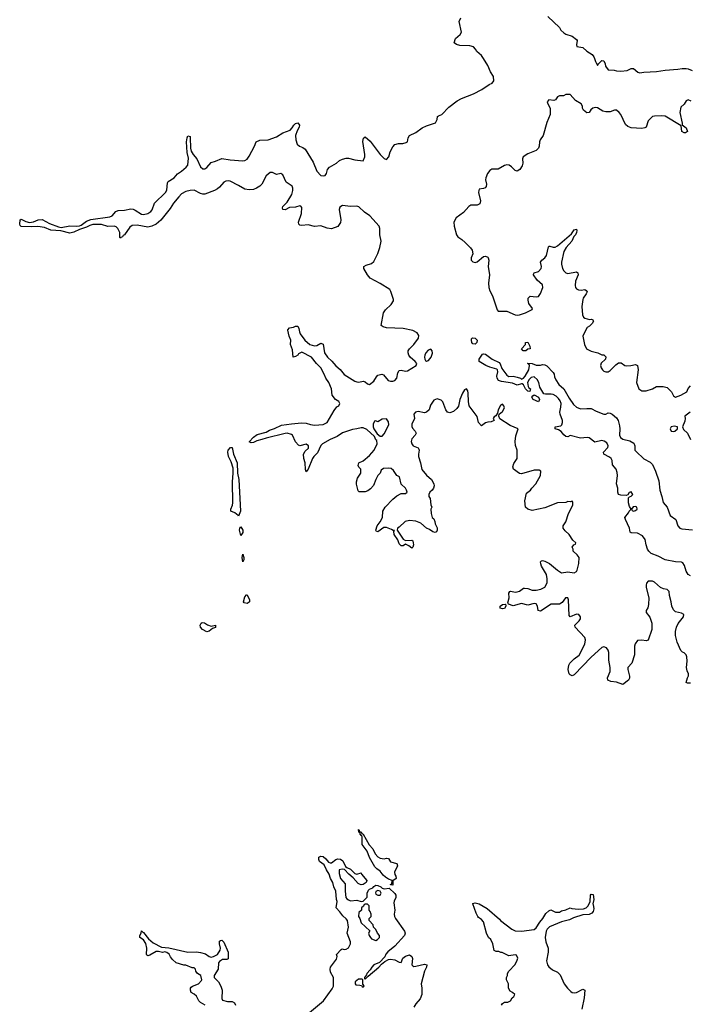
# Model space of a CAD drawing. Header units: inches. Extents: x 2396598 to 2566999, y 262085 to 451979.
# Tile 201 of 256: x 2483196 to 2489540, y 381037 to 390368. Entities that reach past the tile are written whole.
import ezdxf

# ---------------------------------------------------------------- set-up
doc = ezdxf.new("R2010")
doc.units = ezdxf.units.IN
doc.header["$MEASUREMENT"] = 0
doc.layers.add('C4388', color=7, linetype='Continuous')
doc.layers.add('C4389', color=7, linetype='Continuous')

msp = doc.modelspace()

# ---------------------------------------------------------------- linework, layer by layer
at = {"layer": 'C4388', "color": 5}
for points, elevation in [([(2489550, 384081.2), (2489521.2, 384081.2), (2489510, 384086), (2489521.6, 384130), (2489532, 384150), (2489533.2, 384170), (2489518.9, 384198.9), (2489512.3, 384230), (2489520.7, 384290), (2489516.2, 384330), (2489509, 384350), (2489490, 384369), (2489474.6, 384374.6), (2489458, 384390), (2489424, 384470), (2489408.9, 384531.1), (2489408.7, 384570), (2489417.2, 384610), (2489434.2, 384645.8), (2489484, 384710), (2489488, 384730), (2489464.7, 384744.7), (2489410, 384757.2), (2489390, 384774), (2489374, 384810), (2489369.3, 384850.7), (2489351.8, 384910), (2489349.3, 384949.3), (2489340.2, 384960.2), (2489330, 384969), (2489295.1, 384975.1), (2489266, 384986), (2489210, 385038), (2489190, 385046), (2489150, 385046), (2489132.7, 385027.3), (2489132, 385010), (2489132, 384988), (2489157.3, 384890), (2489154.4, 384825.6), (2489145.4, 384794.6), (2489132, 384770), (2489132, 384750), (2489166.4, 384706.4), (2489184.7, 384650), (2489184.7, 384590), (2489150, 384488), (2489130, 384482), (2489090, 384489), (2489050, 384484), (2489026.2, 384453.8), (2489020.7, 384430), (2489019.1, 384350), (2488996, 384270), (2488958.8, 384230), (2488958.8, 384210), (2488972.5, 384147.5), (2488973, 384127), (2488964.7, 384110), (2488910, 384068.7), (2488850, 384089.3), (2488796.5, 384096.5), (2488769.3, 384109.3), (2488765.2, 384130), (2488789.2, 384190), (2488789.2, 384230), (2488778.6, 384298.6), (2488778, 384370), (2488771.9, 384391.9), (2488754.8, 384414.8), (2488730, 384424), (2488710, 384417.2), (2488610, 384327), (2488450, 384159.3), (2488430, 384149.4), (2488410, 384159), (2488401.2, 384170), (2488392.7, 384210), (2488398, 384250), (2488409.3, 384270), (2488449.4, 384310), (2488494.8, 384345.2), (2488549.5, 384450), (2488557, 384490), (2488550, 384514), (2488457.2, 384610), (2488454, 384630), (2488497.2, 384670), (2488509.2, 384690), (2488509.2, 384710), (2488494, 384730), (2488470, 384735.1), (2488410, 384708), (2488402.7, 384722.7), (2488394.7, 384870), (2488390, 384888.7), (2488367.7, 384890), (2488335.1, 384844.9), (2488310.3, 384829.7), (2488230, 384829.6), (2488130, 384762), (2488109.2, 384770), (2488100.9, 384810), (2488090, 384831.8), (2488070, 384835.6), (2488010, 384819.6), (2487950, 384834.3), (2487870, 384813), (2487826, 384830), (2487822, 384842), (2487831.6, 384890), (2487830, 384934), (2487838, 384950), (2487850, 384952.7), (2487890, 384943.1), (2487910, 384944.9), (2487930, 384952.7), (2487970, 384980.5), (2487978.9, 384981.1), (2488010, 384976.4), (2488050, 384962), (2488090, 384962.3), (2488134, 384970), (2488171.8, 384990), (2488194.5, 385030), (2488194.5, 385070), (2488187, 385110), (2488139.5, 385190), (2488132.3, 385210), (2488129.5, 385230.5), (2488140.2, 385239.8), (2488150, 385242.8), (2488170, 385236.3), (2488215.3, 385215.3), (2488290, 385150.7), (2488330, 385127.3), (2488390, 385134.8), (2488450, 385126), (2488470, 385137.3), (2488478.4, 385150), (2488494.2, 385214.2), (2488495.1, 385270), (2488478, 385298), (2488438, 385330), (2488438, 385350), (2488428.7, 385370), (2488447.3, 385392.7), (2488462, 385398), (2488466, 385410), (2488436.4, 385436.4), (2488402, 385490), (2488363.7, 385523.7), (2488344, 385550), (2488344, 385570), (2488369, 385610), (2488395.3, 385690), (2488430, 385754), (2488435.3, 385770), (2488435.3, 385795.3), (2488430, 385806), (2488410, 385798), (2488390, 385802), (2488370, 385794), (2488290, 385789), (2488170, 385741.2), (2488050, 385717), (2488009.6, 385729.6), (2487987.5, 385747.5), (2487981.2, 385810), (2487998, 385882), (2488035.3, 385910), (2488048, 385930), (2488085.2, 385970), (2488129, 386050), (2488134, 386090), (2488118, 386098), (2488070, 386099.3), (2487950, 386065.2), (2487930, 386069), (2487875.3, 386110), (2487869.2, 386130), (2487876.5, 386163.5), (2487908.7, 386210), (2487909, 386290), (2487894, 386334), (2487889.4, 386370), (2487896.2, 386423.8), (2487918, 386490), (2487842, 386522), (2487744.7, 386584.7), (2487735.3, 386610), (2487738, 386630), (2487770, 386654.8), (2487789.3, 386690), (2487782.7, 386710), (2487770, 386725.2), (2487750, 386712.7), (2487728.2, 386670), (2487722, 386638), (2487705.4, 386614.6), (2487690, 386606), (2487682, 386590), (2487691.3, 386568.7), (2487663.6, 386556.4), (2487630, 386555.3), (2487610, 386548.7), (2487570, 386518), (2487544, 386550), (2487528.9, 386608.9), (2487455.3, 386710), (2487448.7, 386750), (2487445.1, 386830), (2487440.9, 386850), (2487430, 386869), (2487410, 386861.2), (2487390.6, 386830), (2487364.9, 386770), (2487354, 386706), (2487337.3, 386682.7), (2487306.4, 386653.6), (2487270, 386642), (2487250, 386648.7), (2487232.1, 386672.1), (2487206.2, 386746.2), (2487190, 386762.7), (2487150, 386774), (2487118.8, 386761.2), (2487086.4, 386713.6), (2487074.8, 386670), (2487050.5, 386649.5), (2487030, 386642.7), (2486970, 386655.1), (2486947.3, 386650), (2486930.6, 386630), (2486936.3, 386590), (2486910, 386535.3), (2486910, 386514), (2486918, 386498), (2486942.8, 386470), (2486951, 386450), (2486942.8, 386430), (2486910, 386397.2), (2486904.9, 386370), (2486910, 386347.3), (2486924.9, 386330), (2486970.5, 386310.5), (2486978, 386298), (2486980.7, 386290), (2486972.7, 386250), (2486974, 386230), (2486994, 386170), (2487004.4, 386104.4), (2487050.3, 386050.3), (2487098.8, 386010), (2487118.8, 385970), (2487122.8, 385950), (2487116, 385930), (2487104.7, 385910), (2487081, 385890), (2487071, 385870), (2487071.1, 385851.1), (2487084.7, 385830), (2487091.6, 385771.6), (2487102, 385750), (2487092, 385730), (2487094, 385690), (2487104.7, 385650), (2487118, 385638), (2487130, 385614), (2487131.3, 385590), (2487150, 385554), (2487151, 385530), (2487144.7, 385515.3), (2487131.3, 385508.7), (2487110, 385515.3), (2487078, 385538), (2487050, 385548.7), (2486996.3, 385596.3), (2486950, 385614.5), (2486890, 385621.2), (2486847.5, 385612.5), (2486790, 385558), (2486774, 385550), (2486772, 385530), (2486830, 385444.7), (2486851.6, 385431.6), (2486910, 385436), (2486922, 385430), (2486926, 385390), (2486921, 385370), (2486910, 385359), (2486882, 385382), (2486850, 385398), (2486830, 385381.2), (2486810, 385382.7), (2486790, 385401.2), (2486778, 385438), (2486745.1, 385490), (2486742, 385518), (2486746, 385526), (2486734, 385526), (2486718, 385538), (2486670, 385557), (2486645.1, 385554.9), (2486590, 385514), (2486576.4, 385516.4), (2486569.3, 385529.3), (2486582.7, 385570), (2486611.7, 385608.3), (2486632.7, 385650), (2486635.3, 385710), (2486659, 385750), (2486730, 385822.8), (2486770, 385854.8), (2486810, 385878), (2486850, 385878), (2486868, 385890), (2486862, 385910), (2486850, 385928), (2486810, 385966), (2486794.6, 386034.6), (2486770, 386048), (2486736.5, 386096.5), (2486714, 386114), (2486690, 386118), (2486643.6, 386116.4), (2486622, 386098), (2486611, 386070), (2486590, 386049), (2486568.7, 386011.3), (2486546.4, 385953.6), (2486518, 385922), (2486495.3, 385904.7), (2486470, 385894), (2486413.6, 385893.6), (2486403.2, 385903.2), (2486385.4, 385965.4), (2486386.6, 385990), (2486397.6, 386022.4), (2486428.7, 386070), (2486428, 386108), (2486410, 386126), (2486403.1, 386143.1), (2486408, 386170), (2486450, 386186), (2486510, 386237.3), (2486554.5, 386290), (2486582, 386350), (2486579, 386379), (2486570, 386388), (2486557.2, 386417.2), (2486485.6, 386485.6), (2486450, 386501.2), (2486430, 386501.2), (2486390, 386489.3), (2486350, 386484), (2486254, 386454), (2486203.4, 386416.6), (2486138.8, 386390), (2486064, 386350), (2486050, 386333.2), (2486017.1, 386262.9), (2485984, 386230), (2485970, 386209), (2485930, 386109), (2485910, 386082), (2485904.5, 386104.5), (2485902, 386170), (2485888.6, 386210), (2485885.1, 386250), (2485901.3, 386278.7), (2485931, 386309), (2485931.2, 386331.2), (2485910, 386346), (2485850, 386329.3), (2485836, 386336), (2485810, 386368.7), (2485780.9, 386430), (2485770, 386436.3), (2485730, 386448.2), (2485710, 386445.1), (2485530, 386403.5), (2485490, 386388.5), (2485442.2, 386377.8), (2485410, 386361.6), (2485390, 386357.2), (2485370, 386368), (2485410, 386410.4), (2485444.2, 386435.8), (2485530, 386460.4), (2485561.2, 386478.8), (2485610, 386493.1), (2485675.7, 386524.3), (2485770, 386539.5), (2485866.8, 386546.8), (2485910, 386546), (2485950.7, 386530.7), (2485990, 386524), (2486070, 386531.3), (2486110, 386551.3), (2486175.1, 386664.9), (2486200.9, 386699.1), (2486218, 386710), (2486228, 386730), (2486218, 386750), (2486189.3, 386769.3), (2486155.3, 386810), (2486149, 386870), (2486125.2, 386930), (2486096, 386970), (2486081.2, 387010), (2486049, 387070), (2486008.7, 387110), (2485962, 387170), (2485870, 387218), (2485838.8, 387201.2), (2485830, 387188.7), (2485810, 387175.3), (2485786, 387170), (2485779, 387241), (2485762, 387290), (2485765.2, 387330), (2485747.8, 387367.8), (2485735.3, 387424.7), (2485735.3, 387430), (2485752.9, 387447.1), (2485790, 387454.4), (2485810, 387464), (2485830, 387464.7), (2485842, 387442), (2485845.5, 387410), (2485854, 387390), (2485897.3, 387330), (2485944.7, 387290), (2485990, 387277.3), (2486010, 387280.7), (2486050, 387302.8), (2486070, 387292), (2486082.4, 387210), (2486112.2, 387170), (2486152.1, 387132), (2486190, 387087.2), (2486232.3, 387052.3), (2486270, 387006.7), (2486370, 386943.8), (2486390, 386936.3), (2486410, 386933.4), (2486450, 386942.8), (2486470, 386936), (2486490, 386916), (2486510, 386910.7), (2486550, 386941.6), (2486575.8, 386984.2), (2486590, 386999.1), (2486627.7, 387007.7), (2486641.1, 387001.1), (2486686.7, 386950), (2486710, 386942.4), (2486730, 386942.4), (2486750.6, 386949.4), (2486768.3, 386970), (2486777.4, 387022.6), (2486790, 387043), (2486810, 387046.7), (2486850, 387037.6), (2486870, 387041.3), (2486953.2, 387090), (2486957.2, 387110), (2486941.2, 387130), (2486896, 387170), (2486884, 387190), (2486877.2, 387210), (2486877.2, 387230), (2486888.7, 387250), (2486929.1, 387290.9), (2486975.3, 387350), (2486976.4, 387376.4), (2486960.4, 387400.4), (2486922, 387422), (2486830, 387442.7), (2486669.5, 387449.5), (2486638, 387458), (2486622, 387470), (2486641.2, 387590), (2486661.2, 387618.8), (2486714, 387670), (2486736.5, 387703.5), (2486738, 387718), (2486712.9, 387792.9), (2486702, 387810), (2486609.6, 387869.6), (2486517.5, 387917.5), (2486489.6, 387949.6), (2486456, 388010), (2486455.3, 388030), (2486478, 388042), (2486530, 388058.8), (2486550, 388078), (2486590, 388152), (2486609.3, 388210), (2486621.2, 388270), (2486609, 388330), (2486608.4, 388388.4), (2486602, 388410), (2486514, 388510), (2486464, 388544), (2486410, 388594.5), (2486390, 388602), (2486330, 388598), (2486252.8, 388607.2), (2486230, 388592.3), (2486223.8, 388570), (2486239.1, 388470), (2486234.6, 388445.4), (2486210, 388409.3), (2486150, 388386), (2486110, 388392.3), (2486050, 388415.6), (2485990, 388407), (2485930, 388423.6), (2485870, 388419.3), (2485850, 388422), (2485842, 388430), (2485837.2, 388450), (2485864.5, 388530), (2485869.2, 388589.2), (2485860.2, 388600.2), (2485850, 388605.2), (2485807.5, 388592.5), (2485751.8, 388588.2), (2485710, 388567.3), (2485689.6, 388569.6), (2485684.8, 388584.8), (2485690, 388597.3), (2485730, 388639.3), (2485774.4, 388710), (2485784.8, 388750), (2485783.9, 388770), (2485775.8, 388790), (2485721.6, 388830), (2485690, 388898), (2485670, 388909.5), (2485630, 388900.9), (2485590, 388921.2), (2485570, 388919.3), (2485532.3, 388887.7), (2485488.8, 388810), (2485470.3, 388790), (2485440.4, 388770), (2485410, 388758), (2485370, 388755), (2485330, 388761.8), (2485270, 388798.4), (2485190, 388836.4), (2485170, 388839.8), (2485150, 388838), (2485130, 388829.7), (2485090, 388781.6), (2485070, 388766), (2485040.7, 388750), (2484950, 388715.1), (2484930, 388713.6), (2484910, 388720.5), (2484850, 388751.1), (2484811, 388751), (2484770, 388739.3), (2484730, 388716.8), (2484702.6, 388690), (2484651.8, 388630), (2484622.4, 388577.6), (2484533, 388467), (2484488.7, 388431.3), (2484449, 388411), (2484410, 388401.3), (2484310, 388421.1), (2484262, 388418), (2484239.1, 388400.9), (2484190, 388329.5), (2484177.5, 388322.5), (2484170, 388309.3), (2484154.8, 388305.2), (2484150, 388298), (2484145.6, 388305.6), (2484143.7, 388350), (2484126.6, 388390), (2484110, 388406.6), (2484090, 388412.8), (2484030, 388409.7), (2483970, 388426.9), (2483890, 388427.4), (2483861.2, 388418.8), (2483830, 388401), (2483761.6, 388378.4), (2483710, 388353.3), (2483670, 388344.2), (2483586.1, 388366.1), (2483490, 388374), (2483430, 388398), (2483368.4, 388408.4), (2483310, 388404.5), (2483209.4, 388409.4), (2483199, 388419), (2483196, 388430), (2483201.2, 388470), (2483210, 388478.8), (2483255.3, 388455.3), (2483290, 388447.7), (2483327, 388453), (2483370, 388471.7), (2483410, 388473.1), (2483477.4, 388437.4), (2483565.1, 388405.1), (2483590, 388400.3), (2483670, 388416.1), (2483730, 388412.3), (2483763.9, 388416.1), (2483778.2, 388421.8), (2483830, 388459.5), (2483870, 388475.8), (2484050, 388499.5), (2484072.3, 388510), (2484105.2, 388550), (2484130, 388558.7), (2484190, 388561.8), (2484250, 388574.6), (2484270, 388571.8), (2484290, 388562.6), (2484350, 388524.5), (2484370, 388522.2), (2484410, 388532.9), (2484438.7, 388550), (2484450, 388565.5), (2484472.3, 388630), (2484577.6, 388730), (2484588.5, 388751.5), (2484597.7, 388822.3), (2484604, 388836), (2484660.9, 388870), (2484690, 388907.7), (2484727.9, 388932.1), (2484772.7, 388970), (2484789.4, 388990), (2484794.6, 389054.6), (2484783.5, 389110), (2484776.2, 389210), (2484782, 389250), (2484790, 389266), (2484810, 389262), (2484812.2, 389252.2), (2484814, 389150), (2484821.4, 389121.4), (2484839.5, 389090), (2484874.4, 389050), (2484910, 388974.8), (2484930, 388956.3), (2484950, 388955.5), (2484970, 388968.4), (2485010, 389015.5), (2485050, 389027.4), (2485110, 389054), (2485190, 389041.2), (2485310, 389030.3), (2485330, 389033.1), (2485350, 389047.7), (2485370, 389075.3), (2485422, 389170), (2485435.6, 389210), (2485472.4, 389227.6), (2485550, 389229.3), (2485630, 389258.9), (2485690, 389296.9), (2485757.2, 389322.7), (2485776.6, 389343.4), (2485792.7, 389370), (2485810, 389384.9), (2485830, 389390.5), (2485847.7, 389370), (2485843.8, 389350), (2485825.5, 389314.5), (2485810.3, 389270), (2485812.3, 389230), (2485824.2, 389190), (2485845.3, 389170), (2485877.1, 389157.1), (2485900, 389140), (2485976.5, 389016.5), (2486010, 388933), (2486050, 388890.5), (2486070, 388887), (2486090, 388890.8), (2486103.7, 388910), (2486113.2, 388950), (2486129.5, 388970.5), (2486198, 389010), (2486224.7, 389035.3), (2486253.6, 389046.4), (2486290, 389056), (2486310, 389056), (2486370, 389041), (2486450, 389032), (2486465.2, 389070), (2486465.2, 389090), (2486447.2, 389212.8), (2486453.6, 389246.4), (2486470, 389258), (2486517.2, 389217.2), (2486610, 389091), (2486650, 389051.3), (2486670, 389044.7), (2486692.9, 389067.1), (2486705.6, 389114.4), (2486730, 389162), (2486750, 389184.7), (2486785.6, 389194.4), (2486824.7, 389195.3), (2486857.2, 389202.8), (2486869, 389211), (2486877.2, 389250), (2486889.5, 389270.5), (2486950, 389298.8), (2487010, 389342.8), (2487050, 389362.8), (2487134, 389390), (2487150, 389422), (2487155.3, 389450), (2487162.7, 389457.3), (2487195.3, 389470), (2487262, 389538), (2487340.8, 389599.2), (2487380.1, 389619.9), (2487494.2, 389665.8), (2487572.9, 389707.1), (2487644.7, 389755.3), (2487673.6, 389766.4), (2487688, 389790), (2487686, 389830), (2487655.5, 389875.5), (2487630, 389935.1), (2487588.7, 390000)], 40), ([(2488641, 390000), (2488650, 389972), (2488670, 389934), (2488678, 389950), (2488710, 389981), (2488730, 389978), (2488744, 389950), (2488746.4, 389926.4), (2488771.6, 389891.6), (2488828.9, 389891.1), (2488850, 389882.8), (2488890, 389878.8), (2488952.3, 389887.7), (2488990, 389904.7), (2489010, 389904.7), (2489051.1, 389871.1), (2489070, 389864.7), (2489110, 389871.3), (2489230, 389878), (2489310, 389891), (2489430, 389898.8), (2489473.6, 389906.4), (2489510, 389906.8), (2489530, 389902.8), (2489566.4, 389886.4)], 40), ([(2489556.4, 389596.4), (2489530, 389608), (2489510, 389598), (2489490, 389568), (2489460.7, 389539.3), (2489450.7, 389490), (2489471.1, 389388.9), (2489471.1, 389371.1), (2489510, 389342), (2489522, 389310), (2489503.6, 389296.4), (2489490, 389295.3), (2489468.7, 389310), (2489462, 389362), (2489310, 389454.5), (2489277.5, 389457.5), (2489210, 389454.5), (2489190, 389449.3), (2489150.8, 389410), (2489130.8, 389350), (2489118, 389342), (2489090, 389336.2), (2488990, 389343.7), (2488955.9, 389355.9), (2488934.9, 389374.9), (2488890, 389469), (2488875.1, 389490), (2488850, 389509.3), (2488830, 389511.5), (2488790, 389496.2), (2488750, 389493.6), (2488721.4, 389501.5), (2488670, 389532.6), (2488650, 389535.8), (2488626, 389530), (2488605.8, 389514.2), (2488590, 389488), (2488570, 389486), (2488538, 389510), (2488528, 389530), (2488528, 389550), (2488515.3, 389570), (2488463.1, 389603.1), (2488410, 389658), (2488370, 389658), (2488347.3, 389647.3), (2488310, 389646), (2488290, 389638), (2488271.1, 389608.9), (2488256.9, 389603.1), (2488210, 389609.2), (2488194, 389590), (2488199.1, 389570), (2488222, 389530), (2488221.3, 389470), (2488190, 389393.2), (2488155.5, 389270), (2488127.1, 389230), (2488119.1, 389210), (2488116.5, 389170), (2488110, 389149.5), (2488090.2, 389129.8), (2488010, 389098.5), (2487967.3, 389070), (2487960.5, 389050), (2487962, 389010), (2487955.8, 388984.2), (2487932.6, 388947.4), (2487910, 388931.5), (2487890, 388939.7), (2487855, 388975), (2487833.3, 388990), (2487810, 388993.6), (2487790, 388987.4), (2487730, 388950.9), (2487670, 388952.4), (2487650, 388940.5), (2487628, 388910), (2487611.7, 388870), (2487610.3, 388850), (2487618.3, 388810), (2487613.7, 388786.3), (2487604.2, 388775.8), (2487590.2, 388769.8), (2487550, 388760.9), (2487544.2, 388750), (2487544, 388730), (2487561.3, 388650), (2487555.6, 388624.4), (2487530.2, 388609.8), (2487470, 388609.7), (2487450, 388597.4), (2487400, 388540), (2487330.7, 388490), (2487307.7, 388450), (2487310.6, 388410), (2487333.4, 388330), (2487347.7, 388310), (2487384.8, 388284.8), (2487416.3, 388256.3), (2487466, 388206), (2487482.8, 388182.8), (2487488.4, 388150), (2487473, 388110), (2487473, 388090), (2487490, 388073), (2487510, 388067.2), (2487530, 388073), (2487590, 388125.5), (2487610, 388128), (2487630, 388118.8), (2487635.5, 388110), (2487641.3, 388090), (2487634.9, 388030), (2487647.6, 387950), (2487637.6, 387870), (2487640.3, 387830), (2487650, 387798.8), (2487674.4, 387750), (2487719.1, 387619.1), (2487730, 387604.7), (2487810, 387605.5), (2487890, 387570.6), (2487910, 387568.8), (2487930, 387570.4), (2487989, 387590), (2488050, 387622), (2488055.3, 387630), (2488019.3, 387679.3), (2488012.7, 387710), (2488014, 387730), (2488032.9, 387747.1), (2488090, 387741.6), (2488110, 387745.5), (2488130, 387774.8), (2488152.6, 387830), (2488150, 387854.5), (2488099.4, 387899.4), (2488064, 387950), (2488064.7, 387955.3), (2488068.7, 387970), (2488110, 387983), (2488135.6, 388010), (2488139.5, 388030), (2488129.3, 388070), (2488141.2, 388090), (2488170, 388110.6), (2488186.9, 388133.1), (2488204.2, 388215.8), (2488210, 388222.8), (2488217.2, 388222.8), (2488250, 388213), (2488270, 388213), (2488290, 388225.5), (2488422.5, 388337.5), (2488450, 388376), (2488470, 388382), (2488474, 388370), (2488470.7, 388350), (2488461, 388330), (2488447.3, 388312.7), (2488426, 388270), (2488373.7, 388210), (2488350.3, 388170), (2488330.3, 388070), (2488330.4, 388050), (2488337.6, 388010), (2488350, 387987.7), (2488370, 387970.5), (2488390, 387963), (2488470, 387977.3), (2488484.7, 387970), (2488486.8, 387950), (2488462.4, 387890), (2488458.4, 387850), (2488461.6, 387830), (2488470, 387817.3), (2488490, 387808.4), (2488513.8, 387806.2), (2488550.6, 387810.6), (2488562.8, 387802.8), (2488570.6, 387790.6), (2488562.8, 387770), (2488534, 387730), (2488530, 387718), (2488523.1, 387650), (2488526.3, 387570), (2488537.1, 387550), (2488550, 387538.4), (2488592.7, 387527.3), (2488614, 387530), (2488624.7, 387524.7), (2488631, 387510), (2488621, 387490), (2488594.9, 387465.1), (2488571.3, 387450), (2488558, 387430), (2488532, 387370), (2488546.8, 387290), (2488566.8, 387250), (2488610, 387226), (2488674, 387210), (2488710, 387191.3), (2488730, 387191), (2488750, 387172), (2488744.7, 387150), (2488706, 387114), (2488699.1, 387090), (2488704.9, 387070), (2488718.8, 387050), (2488730, 387038.8), (2488750, 387030.7), (2488770, 387030.8), (2488790, 387044), (2488842.8, 387097.2), (2488870, 387115.5), (2488895.5, 387115.5), (2488930, 387090.8), (2488947.1, 387087.1), (2488986, 387090), (2489030, 387101), (2489050, 387092), (2489054, 387050), (2489038, 386930), (2489062, 386870), (2489090, 386852), (2489130, 386851.3), (2489190, 386871.3), (2489230, 386891.3), (2489291.1, 386891.1), (2489330, 386882), (2489370, 386842), (2489390, 386802), (2489410, 386791.3), (2489458, 386810), (2489517.2, 386842.8), (2489530, 386872), (2489550, 386898)], 40), ([(2489550, 385099.1), (2489530, 385109.7), (2489510, 385140.7), (2489494.7, 385194.7), (2489479.7, 385219.7), (2489467.1, 385227.1), (2489410, 385230.9), (2489310, 385248.2), (2489243.9, 385283.9), (2489179.6, 385310), (2489157.2, 385330), (2489144.9, 385350), (2489130.8, 385390), (2489121.5, 385441.5), (2489097.4, 385477.4), (2489050, 385502.9), (2488990, 385503.7), (2488979, 385510), (2488974.5, 385550), (2488934, 385630), (2488929.6, 385650), (2488963.8, 385696.2), (2488970, 385711.3), (2488988.7, 385730), (2488973.8, 385753.8), (2488964, 385790), (2488963.2, 385836.8), (2488972.7, 385847.3), (2488990, 385851.3), (2489004, 385870), (2488990, 385892.7), (2488970, 385888), (2488956, 385864), (2488941, 385859), (2488890, 385863.1), (2488869.7, 385870), (2488862.2, 385890), (2488861.1, 385930), (2488851.5, 385970), (2488860.5, 386050), (2488857.4, 386077.4), (2488847.1, 386107.1), (2488813.2, 386150), (2488809.2, 386190), (2488799, 386210), (2488783.3, 386223.3), (2488729.2, 386250), (2488726.6, 386270), (2488766.3, 386313.7), (2488769.7, 386330), (2488756.9, 386356.9), (2488733.6, 386373.6), (2488710, 386381.4), (2488643.8, 386363.8), (2488590, 386405.2), (2488571.1, 386408.9), (2488510, 386402.7), (2488411.1, 386428.9), (2488390, 386415.3), (2488370, 386419), (2488350, 386433.2), (2488324.2, 386464.2), (2488300.2, 386480.2), (2488269, 386490), (2488269, 386510), (2488322, 386518), (2488332.3, 386527.7), (2488338, 386550), (2488337, 386570), (2488316.2, 386630), (2488314, 386650), (2488323.9, 386696.1), (2488325, 386730), (2488316.9, 386756.9), (2488299.7, 386779.7), (2488279, 386799), (2488250, 386814.8), (2488230, 386818.8), (2488178, 386818), (2488162.7, 386822.7), (2488124.6, 386884.6), (2488112.8, 386930), (2488099.2, 386959.2), (2488070, 386983.6), (2488041.4, 386978.6), (2488021.5, 386958.5), (2488006, 386930), (2488012.8, 386892.8), (2488020.5, 386880.5), (2488036, 386870), (2488030, 386846), (2488010, 386848), (2487988, 386870), (2487968.4, 386908.4), (2487956.4, 386916.4), (2487950, 386918), (2487910, 386904), (2487864.8, 386924.8), (2487759.4, 386939.4), (2487732.7, 386950), (2487719.6, 386970), (2487716.2, 386990), (2487724.5, 387030), (2487722.7, 387050), (2487716.9, 387056.9), (2487650, 387075.6), (2487611.4, 387091.4), (2487548.7, 387130), (2487549.2, 387150), (2487581.5, 387198.5), (2487590, 387202.8), (2487610, 387197.3), (2487670.8, 387150), (2487738, 387118), (2487747.5, 387107.5), (2487764, 387064), (2487810, 386998.8), (2487830, 386987.7), (2487870, 386991), (2487910, 386980.7), (2487942, 386970), (2487950, 386962), (2487970, 386971), (2487985.2, 386990), (2488018, 387050), (2488026, 387090), (2488022, 387102), (2488008, 387110), (2488010, 387114), (2488051.1, 387111.1), (2488090, 387094), (2488130, 387094), (2488150, 387102), (2488170, 387098), (2488190, 387086.8), (2488250, 387024), (2488259.3, 387010), (2488264, 386984), (2488276.3, 386956.3), (2488304.7, 386910), (2488350, 386870.6), (2488400.6, 386780.6), (2488442.4, 386722.4), (2488470, 386696), (2488510, 386681), (2488570, 386684.7), (2488610, 386682), (2488656.9, 386656.9), (2488730, 386631), (2488750, 386631.3), (2488770, 386641), (2488790, 386640.7), (2488810, 386630.4), (2488850, 386595.5), (2488864.9, 386570), (2488879.5, 386519.5), (2488882, 386490), (2488877.6, 386430), (2488887.4, 386407.4), (2488910, 386392.4), (2488977.5, 386377.5), (2489014, 386354), (2489023, 386330), (2489024.9, 386290), (2489034.9, 386274.9), (2489110, 386205.5), (2489170, 386174.9), (2489190, 386153), (2489219.5, 386090), (2489250, 385998), (2489259, 385910), (2489280.7, 385850), (2489291.2, 385791.2), (2489330, 385747.7), (2489358.3, 385670), (2489411.7, 385630), (2489432.2, 385570), (2489450, 385548.4), (2489470, 385542), (2489570, 385534.4)], 20), ([(2489546.8, 386650), (2489498, 386610), (2489501, 386590), (2489496.9, 386563.1), (2489474, 386510), (2489485.4, 386485.4), (2489522, 386450), (2489552, 386390)], 40), ([(2485941.5, 380958.5), (2486075.3, 381070), (2486155.5, 381184.5), (2486168.7, 381210), (2486168, 381290), (2486140.4, 381340.4), (2486138, 381370), (2486142, 381390), (2486196.5, 381463.5), (2486204, 381490), (2486198, 381510), (2486242, 381558), (2486250, 381562), (2486270, 381558), (2486290, 381561), (2486310, 381571.3), (2486329, 381610), (2486329, 381630), (2486299.3, 381710), (2486312.4, 381767.6), (2486302.4, 381830), (2486290, 381847), (2486256.2, 381876.2), (2486230, 381913.2), (2486194, 381950), (2486203.7, 382010), (2486197, 382030), (2486189.5, 382110), (2486171.3, 382151.3), (2486161.3, 382190), (2486140.7, 382230), (2486129.4, 382270), (2486102.7, 382310), (2486079.1, 382359.1), (2486037.2, 382390), (2486029.4, 382410), (2486030, 382431.3), (2486050, 382440.7), (2486070, 382437.3), (2486096.4, 382416.4), (2486123, 382383), (2486138, 382378), (2486150, 382377.3), (2486191, 382409), (2486210, 382414.9), (2486233.9, 382413.9), (2486256.7, 382396.7), (2486284, 382344), (2486293.7, 382333.7), (2486330, 382316.3), (2486370, 382277.3), (2486390, 382270.8), (2486430, 382282), (2486434.8, 382270), (2486484, 382210), (2486478.8, 382190), (2486450, 382171.8), (2486430, 382169.6), (2486414.5, 382174.5), (2486402.5, 382182.5), (2486356.6, 382236.6), (2486312.7, 382270), (2486273.6, 382313.6), (2486250, 382319), (2486222, 382310), (2486222.8, 382277.2), (2486234, 382230), (2486278.5, 382178.5), (2486279.1, 382110), (2486286.8, 382050), (2486295.3, 382035.3), (2486310, 382026), (2486330, 382018), (2486390, 382024.7), (2486430, 382012), (2486450, 382014), (2486488.9, 382051.1), (2486489.4, 382090), (2486500.8, 382119.2), (2486510, 382127.7), (2486540.4, 382139.6), (2486550, 382152), (2486570, 382164.7), (2486590, 382162.8), (2486618, 382150), (2486630, 382138), (2486650, 382131), (2486696.9, 382136.9), (2486750, 382086), (2486760.7, 382070), (2486760.7, 382050), (2486744.1, 382015.9), (2486741.1, 381998.9), (2486750.5, 381930), (2486743, 381890), (2486745.5, 381870), (2486755.5, 381850), (2486842, 381730), (2486847.3, 381710), (2486842, 381690), (2486750, 381589.3), (2486684.1, 381535.9), (2486666.2, 381513.8), (2486654, 381486), (2486605.2, 381434.8), (2486551.3, 381410), (2486531.3, 381390), (2486516, 381364), (2486484.7, 381330), (2486482, 381318), (2486462, 381290), (2486462, 381282), (2486470, 381274), (2486496.4, 381303.6), (2486599, 381390), (2486622.7, 381417.3), (2486656, 381444), (2486690, 381462.8), (2486710, 381466), (2486750, 381458), (2486790, 381438), (2486810, 381434), (2486825.4, 381474.6), (2486850, 381493.4), (2486890, 381506), (2486910.9, 381490.9), (2486918, 381470), (2486911.3, 381410), (2486920.7, 381400.7), (2486930, 381396), (2486950, 381398.8), (2487030, 381418), (2487051.6, 381411.6), (2487051, 381390), (2487030.8, 381350), (2486998.8, 381230), (2487006, 381190), (2487006, 381130), (2486990.6, 381089.4), (2486950, 381042), (2486931, 381010)], 40), ([(2487759.3, 381030), (2487770, 381046), (2487790, 381056), (2487822, 381058), (2487846, 381070), (2487863.1, 381096.9), (2487878, 381110), (2487886, 381130), (2487866, 381150), (2487843.1, 381163.1), (2487828, 381190), (2487828, 381230), (2487808, 381270), (2487808, 381290), (2487818, 381310), (2487818, 381330), (2487828.4, 381351.6), (2487890, 381414), (2487910, 381454), (2487915.3, 381475.3), (2487902, 381502), (2487890, 381506), (2487830, 381498), (2487767.3, 381527.3), (2487752.7, 381527.3), (2487736.4, 381536.4), (2487710, 381538), (2487690, 381546), (2487678, 381610), (2487658, 381650), (2487638, 381670), (2487618, 381710), (2487590, 381818), (2487570, 381842), (2487541.2, 381861.2), (2487535.3, 381870), (2487520.2, 381900.2), (2487488, 381990), (2487490, 381994), (2487510, 381998.8), (2487550, 381990.8), (2487625.8, 381945.8), (2487742.8, 381842.8), (2487752, 381830), (2487858, 381750), (2487890, 381734.8), (2487950, 381731), (2488070, 381746), (2488090, 381761), (2488124.5, 381815.5), (2488153.2, 381850), (2488181.2, 381898.8), (2488210, 381922), (2488228.9, 381931.1), (2488271.6, 381911.6), (2488308.4, 381911.6), (2488330, 381922), (2488370, 381931.3), (2488410, 381952), (2488426, 381946), (2488490, 381938), (2488537.2, 381942.8), (2488562, 381950), (2488582.7, 381970), (2488602, 382010), (2488605.2, 382070), (2488610, 382082), (2488630, 382078), (2488634, 382030), (2488624.7, 381990), (2488630, 381982), (2488636.7, 381943.3), (2488630, 381915.3), (2488617.6, 381902.4), (2488590.4, 381889.7), (2488530, 381885.6), (2488442.3, 381857.7), (2488403.9, 381836.1), (2488330, 381819.6), (2488216, 381770), (2488194, 381750), (2488183, 381730), (2488174, 381670), (2488180.7, 381630), (2488202, 381570), (2488204, 381550), (2488204, 381530), (2488187.7, 381450), (2488197.3, 381410), (2488210, 381391), (2488245.2, 381365.2), (2488290, 381341), (2488317.3, 381317.3), (2488354.7, 381230), (2488385.8, 381190), (2488418, 381158), (2488430, 381149.1), (2488450, 381145.5), (2488470, 381150.2), (2488530, 381180.7), (2488550.7, 381170.7), (2488543.1, 381096.9), (2488522.8, 380990)], 40), ([(2484952.7, 381030), (2484910, 381054.5), (2484892.3, 381070), (2484870, 381112.7), (2484850, 381132.7), (2484819, 381150), (2484813.2, 381170), (2484814, 381190), (2484821.5, 381198.5), (2484832.5, 381207.5), (2484889.3, 381230.7), (2484918, 381262), (2484922, 381270), (2484913.2, 381310), (2484879, 381330), (2484864, 381350), (2484862, 381370), (2484850, 381382), (2484830, 381381.2), (2484770, 381408.7), (2484750, 381409), (2484678, 381430), (2484642.7, 381462.7), (2484625.6, 381485.6), (2484613, 381513), (2484590, 381529.4), (2484570, 381533.2), (2484549.2, 381529.2), (2484510, 381539), (2484490, 381539), (2484430, 381504), (2484410, 381498), (2484402, 381502), (2484398, 381510), (2484401.2, 381570), (2484392, 381612), (2484370, 381649.2), (2484335.3, 381670), (2484334, 381690), (2484345.2, 381710), (2484350, 381734), (2484361, 381721), (2484370, 381718), (2484416.7, 381656.7), (2484438.7, 381638.7), (2484460.7, 381620.7), (2484539.1, 381579.1), (2484610, 381573), (2484790, 381530.4), (2484870, 381533), (2484910, 381528.4), (2484954.9, 381514.9), (2484990, 381490.6), (2485010, 381483.8), (2485031.4, 381488.6), (2485069.2, 381510), (2485096, 381550), (2485099.3, 381570), (2485089.2, 381610.8), (2485090, 381634), (2485098, 381642), (2485110, 381644.7), (2485130, 381626), (2485170.5, 381530), (2485171, 381469), (2485158, 381462), (2485118, 381462), (2485090, 381444), (2485080.7, 381430), (2485076.3, 381370), (2485037.3, 381310), (2485037.3, 381290), (2485080.5, 381250), (2485100.3, 381210), (2485114.9, 381170), (2485110.7, 381090.7), (2485116.9, 381076.9), (2485163.5, 381063.5), (2485210, 381064.7), (2485230, 381052), (2485241, 381030)], 40)]:
    msp.add_lwpolyline(points, dxfattribs=dict(at, elevation=elevation))
for points, elevation in [([(2487510, 387293.2), (2487490, 387297.2), (2487480.9, 387310), (2487475.1, 387330), (2487477.2, 387342.8), (2487486.6, 387353.4), (2487510, 387350.5), (2487530.5, 387330), (2487526.8, 387310)], 20), ([(2487090, 387247.3), (2487064.8, 387235.2), (2487043.1, 387210), (2487034, 387190), (2487030.4, 387170), (2487033, 387150), (2487039.3, 387139.3), (2487050, 387130.6), (2487070, 387139.5), (2487094.6, 387170), (2487107, 387207), (2487104.2, 387230)], 40), ([(2487990, 387228.7), (2487966, 387230), (2487948.7, 387250), (2487988, 387290), (2487988, 387310), (2488010, 387311.3), (2488030, 387274), (2488032, 387250), (2488010, 387246)], 20), ([(2488110, 386746), (2488062, 386770), (2488048.7, 386790), (2488056.4, 386803.6), (2488070, 386812), (2488112, 386790), (2488122, 386770)], 20), ([(2486670, 386584), (2486630, 386581.2), (2486590, 386558), (2486570, 386566), (2486558, 386562), (2486545.4, 386534.6), (2486544.7, 386510), (2486551.3, 386490), (2486582.8, 386442.8), (2486610, 386422), (2486630, 386422), (2486650, 386442), (2486692.7, 386530), (2486690, 386558)], 40), ([(2489397.6, 386517.6), (2489368.2, 386510), (2489359.3, 386490), (2489367.7, 386470), (2489390, 386464.4), (2489404, 386470), (2489429, 386490), (2489428.7, 386510)], 40), ([(2485270, 385662), (2485266, 385670), (2485235, 385695), (2485196, 385710), (2485194.8, 385714.8), (2485195.1, 385730), (2485213.5, 385766.5), (2485216.3, 385790), (2485212.2, 385990), (2485219.7, 386070), (2485216.8, 386116.8), (2485198.4, 386178.4), (2485175.6, 386230), (2485167, 386270), (2485172.5, 386287.5), (2485192.7, 386312.7), (2485210, 386314), (2485222.4, 386250), (2485255.8, 386170), (2485258.9, 386070), (2485272.2, 386010), (2485287.2, 385710)], 40), ([(2489030, 385756.2), (2489008.7, 385751.3), (2488990.8, 385730), (2488998, 385718), (2489010, 385710.8), (2489030, 385716.3), (2489046, 385730), (2489044, 385750)], 20), ([(2485290, 385479), (2485277.6, 385530), (2485280.9, 385550), (2485290, 385562.8), (2485310.2, 385530), (2485310, 385508)], 40), ([(2485310, 385229.2), (2485304.7, 385270), (2485310, 385302), (2485320.7, 385270), (2485318.8, 385250)], 40), ([(2485350, 384836.2), (2485321.7, 384841.7), (2485315.1, 384850), (2485330, 384898), (2485343.2, 384916.8), (2485350, 384918.8), (2485372.7, 384870), (2485374, 384850), (2485370, 384847)], 40), ([(2487770, 384786), (2487748, 384790), (2487749, 384810), (2487770, 384826), (2487794, 384830), (2487802, 384822), (2487802.8, 384810), (2487790, 384789)], 40), ([(2485010, 384621.6), (2485050.4, 384630.4), (2485052.3, 384607.7), (2485021.7, 384598.3), (2484990, 384574.5), (2484970, 384566.6), (2484929.3, 384590), (2484909.2, 384610), (2484905.2, 384630), (2484914, 384650), (2484923.9, 384656.1), (2484947.9, 384652.1), (2484974.5, 384634.5)], 40), ([(2486650, 382417.3), (2486670, 382422.8), (2486690, 382418), (2486710, 382386), (2486770.4, 382370), (2486776.5, 382350), (2486746.7, 382290), (2486748.4, 382268.4), (2486758.8, 382250), (2486762, 382230), (2486732, 382208), (2486730, 382166), (2486708.7, 382168.7), (2486710, 382174), (2486722, 382178), (2486726, 382210), (2486690, 382224), (2486662, 382242), (2486640.5, 382260.5), (2486610, 382299), (2486580.1, 382320.1), (2486561.2, 382341.2), (2486509.5, 382429.5), (2486487.2, 382487.2), (2486439.3, 382550), (2486442, 382622), (2486436.4, 382636.4), (2486430, 382638), (2486422, 382650), (2486422, 382662), (2486408.7, 382670), (2486406, 382694), (2486412.7, 382687.3), (2486412.7, 382672.7), (2486430, 382671.3), (2486436.9, 382656.9), (2486451, 382650), (2486508.1, 382548.1), (2486542.8, 382510), (2486563.8, 382463.8), (2486590, 382434.8), (2486610, 382422.8), (2486630, 382418.8)], 40), ([(2486590, 382115.3), (2486570, 382106), (2486566.8, 382093.2), (2486570, 382082), (2486590, 382072), (2486610, 382072), (2486622, 382090), (2486610, 382108)], 40), ([(2486490, 381986), (2486470, 381986), (2486458, 381982), (2486452.7, 381967.3), (2486434, 381950), (2486434, 381930), (2486410, 381906), (2486406, 381870), (2486418, 381850), (2486432, 381810), (2486512.7, 381732.7), (2486502, 381710), (2486506, 381690), (2486518, 381670), (2486530, 381658), (2486570, 381642), (2486586, 381650), (2486606, 381670), (2486606, 381690), (2486586, 381710), (2486570, 381746), (2486547.3, 381767.3), (2486546, 381790), (2486506, 381830), (2486506, 381850), (2486526, 381870), (2486526, 381890), (2486516.4, 381916.4), (2486506, 381930), (2486506, 381970)], 40), ([(2486436.4, 381276.4), (2486404.7, 381275.3), (2486374, 381250), (2486374, 381230), (2486382, 381222), (2486419.6, 381219.6), (2486434, 381214), (2486442, 381202), (2486450, 381202), (2486458, 381210), (2486450, 381226), (2486446, 381226), (2486446, 381270)], 40)]:
    msp.add_lwpolyline(points, close=True, dxfattribs=dict(at, elevation=elevation))
at = {"layer": 'C4389', "color": 5, "elevation": 40}
for points in [[(2487588.7, 390000), (2487570, 390029.3), (2487526.3, 390066.3), (2487514, 390090), (2487495.1, 390110), (2487460.1, 390120.1), (2487364.8, 390124.8), (2487334.5, 390134.5), (2487312.7, 390150), (2487323.7, 390190), (2487370, 390228), (2487380.5, 390250), (2487359.5, 390350), (2487375.1, 390384.9)], [(2488199.6, 390399.6), (2488310, 390294), (2488322, 390270), (2488350, 390244.7), (2488370, 390231), (2488430.5, 390210.5), (2488470, 390182), (2488478, 390170), (2488472, 390130), (2488474, 390114), (2488530, 390106), (2488570, 390071), (2488618, 390038), (2488635.9, 390015.9), (2488641, 390000)]]:
    msp.add_lwpolyline(points, dxfattribs=at)

doc.saveas('drawing.dxf')
